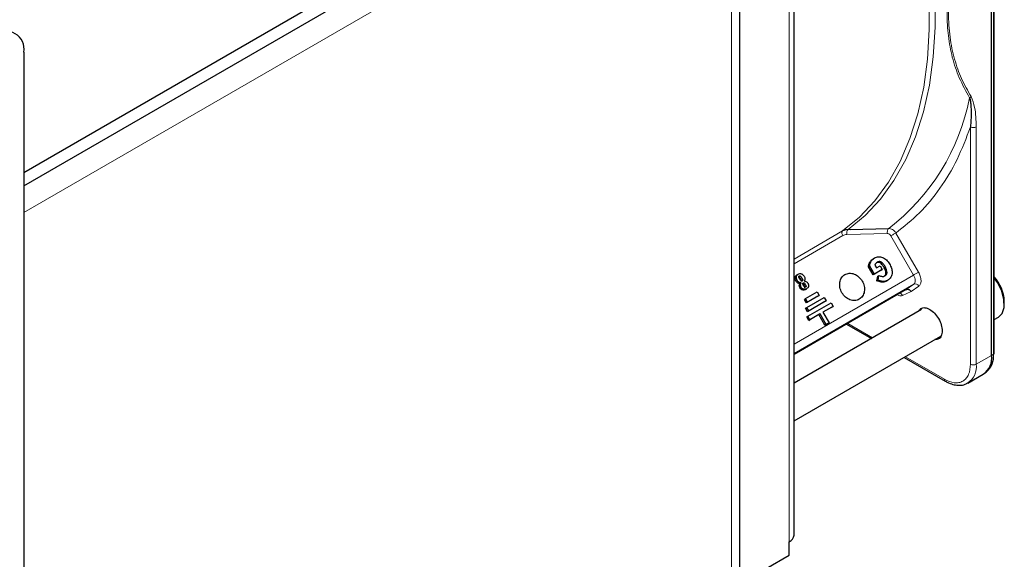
# Paper-space layout 'Blatt2' of a CAD drawing. Header units: millimetres. Extents: x 5 to 418, y 2 to 292.
# Tile 101 of 104: x 328 to 348, y 207 to 218. Entities that reach past the tile are written whole.
import ezdxf

# ---------------------------------------------------------------- set-up
doc = ezdxf.new("R2010")
doc.units = ezdxf.units.MM

psp = doc.layouts.new('Blatt2')

# ---------------------------------------------------------------- linework, layer by layer
at = {"color": 7, "linetype": 'Continuous', "lineweight": 18}
for p, q in [((348.188, 226.451), (348.188, 211.467)), ((344.023, 224.11), (344.023, 207.643)), ((342.844, 197.641), (342.844, 223.157)), ((328.419, 214.354), (342.078, 222.239)), ((347.717, 211.259), (347.717, 216.096)), ((347.835, 211.259), (347.835, 216.096)), ((345.221, 214.005), (345.262, 214.006)), ((344.12, 213.403), (345.111, 213.975)), ((345.113, 213.88), (344.12, 213.307)), ((346.023, 213.922), (345.196, 213.903)), ((346.557, 213.078), (346.096, 213.876)), ((346.197, 213.934), (346.658, 213.137)), ((345.662, 213.334), (345.687, 213.349)), ((345.952, 213.237), (345.977, 213.251)), ((344.12, 211.672), (346.557, 213.078)), ((344.143, 213.027), (344.168, 213.042)), ((344.278, 213.019), (344.253, 213.004)), ((346.561, 212.889), (344.12, 211.48)), ((344.158, 212.955), (344.183, 212.969)), ((344.228, 212.868), (344.253, 212.883)), ((344.242, 212.813), (344.267, 212.827)), ((344.296, 212.977), (344.271, 212.963)), ((344.291, 212.774), (344.316, 212.788)), ((344.349, 212.89), (344.324, 212.875)), ((345.896, 212.93), (345.921, 212.945)), ((346.407, 212.78), (346.561, 212.889)), ((346.664, 212.852), (346.508, 212.742)), ((346.508, 212.742), (346.334, 212.661)), ((345.214, 212.091), (345.722, 211.798)), ((346.389, 211.413), (347.187, 210.953)), ((348.149, 211.44), (347.835, 211.259)), ((348.188, 211.467), (348.149, 211.44))]:
    psp.add_line(p, q, dxfattribs=at)
at = {"color": 7, "linetype": 'Continuous', "lineweight": 25}
for p, q in [((348.2, 211.486), (348.2, 226.469)), ((348.149, 211.44), (348.149, 226.423)), ((344.12, 207.779), (344.12, 224.246)), ((328.419, 215.17), (342.785, 223.464)), ((343.015, 197.879), (343.015, 223.396)), ((328.419, 214.898), (342.785, 223.191)), ((328.419, 217.621), (328.419, 200.885)), ((345.262, 214.006), (346.049, 214.025)), ((345.735, 213.41), (345.76, 213.425)), ((345.637, 213.245), (345.662, 213.26)), ((345.732, 213.08), (345.637, 213.245)), ((345.757, 213.095), (345.662, 213.26)), ((345.919, 213.189), (345.757, 213.095)), ((345.768, 213.278), (345.8, 213.222)), ((345.8, 213.222), (345.875, 213.266)), ((345.875, 213.266), (345.919, 213.189)), ((345.894, 213.174), (345.919, 213.189)), ((344.179, 213.08), (344.204, 213.095)), ((345.894, 213.174), (345.732, 213.08)), ((345.757, 213.095), (345.732, 213.08)), ((345.81, 212.959), (345.826, 213.057)), ((345.826, 213.057), (345.851, 213.071)), ((345.835, 212.973), (345.851, 213.071)), ((344.228, 212.868), (344.24, 212.902)), ((344.24, 212.902), (344.265, 212.917)), ((344.253, 212.883), (344.265, 212.917)), ((344.33, 212.953), (344.362, 212.947)), ((344.352, 212.783), (344.377, 212.798)), ((345.81, 212.959), (345.835, 212.973)), ((345.896, 212.93), (345.81, 212.959)), ((345.921, 212.945), (345.835, 212.973)), ((345.999, 212.954), (346.024, 212.968)), ((346.407, 212.78), (344.12, 211.46)), ((344.33, 212.582), (344.355, 212.596)), ((344.355, 212.596), (344.59, 212.732)), ((344.396, 212.524), (344.355, 212.596)), ((344.607, 212.645), (344.371, 212.509)), ((344.379, 212.418), (344.733, 212.622)), ((344.632, 212.66), (344.396, 212.524)), ((344.59, 212.732), (344.632, 212.66)), ((344.607, 212.645), (344.632, 212.66)), ((344.733, 212.622), (344.774, 212.55)), ((344.371, 212.509), (344.33, 212.582)), ((344.354, 212.403), (344.379, 212.418)), ((344.396, 212.331), (344.354, 212.403)), ((344.396, 212.524), (344.371, 212.509)), ((344.421, 212.345), (344.379, 212.418)), ((344.749, 212.535), (344.396, 212.331)), ((344.404, 212.239), (344.875, 212.511)), ((344.774, 212.55), (344.421, 212.345)), ((344.917, 212.439), (344.71, 212.32)), ((344.892, 212.425), (344.71, 212.32)), ((344.749, 212.535), (344.774, 212.55)), ((344.875, 212.511), (344.917, 212.439)), ((344.892, 212.425), (344.917, 212.439)), ((348.407, 212.487), (348.407, 212.541)), ((346.72, 212.374), (344.12, 210.874)), ((344.379, 212.225), (344.404, 212.239)), ((344.42, 212.153), (344.379, 212.225)), ((344.421, 212.345), (344.396, 212.331)), ((344.445, 212.167), (344.404, 212.239)), ((344.626, 212.272), (344.42, 212.153)), ((344.651, 212.286), (344.445, 212.167)), ((344.626, 212.272), (344.651, 212.286)), ((344.751, 212.055), (344.626, 212.272)), ((344.776, 212.07), (344.651, 212.286)), ((344.71, 212.32), (344.835, 212.104)), ((348.2, 212.17), (348.286, 212.22)), ((344.42, 212.153), (344.445, 212.167)), ((344.81, 212.089), (344.751, 212.055)), ((344.751, 212.055), (344.776, 212.07)), ((344.835, 212.104), (344.776, 212.07)), ((344.81, 212.089), (344.835, 212.104)), ((345.19, 212.077), (345.698, 211.784)), ((344.12, 210.104), (347.116, 211.833)), ((346.364, 211.399), (347.204, 210.915)), ((347.663, 210.877), (347.976, 211.058)), ((348.001, 211.075), (348.041, 211.104)), ((347.663, 210.877), (347.648, 210.87)), ((344.023, 207.371), (344.023, 207.643)), ((343.015, 206.789), (344.023, 207.371))]:
    psp.add_line(p, q, dxfattribs=at)
at = {"color": 7, "linetype": 'Continuous', "lineweight": 18, "flags": 128}
for points in [[(345.111, 213.975), (345.456, 214.258), (345.767, 214.591), (346.043, 214.97), (346.282, 215.394), (346.482, 215.86), (346.643, 216.365), (346.763, 216.906), (346.842, 217.48), (346.878, 218.083), (346.873, 218.712), (346.826, 219.363), (346.736, 220.032), (346.606, 220.715), (346.435, 221.407), (346.225, 222.105), (345.977, 222.805), (345.692, 223.502), (345.372, 224.192), (345.019, 224.871)], [(345.129, 224.935), (345.483, 224.254), (345.804, 223.562), (346.09, 222.863), (346.339, 222.161), (346.55, 221.461), (346.721, 220.766), (346.852, 220.081), (346.942, 219.41), (346.989, 218.757), (346.995, 218.126), (346.958, 217.521), (346.879, 216.946), (346.758, 216.403), (346.597, 215.896), (346.396, 215.429), (346.156, 215.004), (345.88, 214.623), (345.567, 214.29), (345.221, 214.005)], [(346.557, 213.078), (346.569, 213.086), (346.583, 213.093), (346.597, 213.101), (346.611, 213.11), (346.624, 213.117), (346.637, 213.125), (346.648, 213.131), (346.658, 213.137)], [(346.561, 212.889), (346.575, 212.902), (346.584, 212.919), (346.59, 212.941), (346.591, 212.966), (346.589, 212.993), (346.582, 213.022), (346.571, 213.05), (346.557, 213.078)]]:
    psp.add_lwpolyline(points, dxfattribs=at)
at = {"color": 7, "linetype": 'Continuous', "lineweight": 25, "flags": 128}
for points in [[(348.286, 212.22), (348.36, 212.294), (348.402, 212.419), (348.4, 212.577), (348.354, 212.751), (348.269, 212.923), (348.2, 213.02)], [(347.204, 210.915), (347.204, 210.915), (347.203, 210.915)]]:
    psp.add_lwpolyline(points, dxfattribs=at)
at = {"color": 7, "linetype": 'Continuous', "lineweight": 25}
for centre, radius, start, end in [((328.06, 217.679), 0.364, 350.786, 129.2033), ((347.626, 212.511), 0.781, 2.2509, 42.755), ((347.752, 211.389), 0.4, 304.0564, 7.2558), ((347.761, 211.428), 0.429, 310.8243, 5.1593), ((348.177, 211.487), 0.0233, 299.6454, 355.8931), ((343.954, 207.796), 0.168, 294.3747, 354.3052)]:
    psp.add_arc(centre, radius, start, end, dxfattribs=at)
at = {"color": 7, "linetype": 'Continuous', "lineweight": 18}
for centre, radius, start, end in [((343.335, 217.55), 4.449, 307.5938, 348.8641), ((347.776, 216.21), 0.128, 242.6097, 297.3903), ((346.593, 212.816), 0.0796, 27.0034, 113.5808), ((346.256, 212.622), 0.088, 26.8497, 74.2264), ((347.439, 211.209), 0.4, 304.0564, 7.2558), ((347.776, 211.373), 0.128, 242.6097, 297.3903), ((347.229, 210.949), 0.0425, 174.5902, 231.922)]:
    psp.add_arc(centre, radius, start, end, dxfattribs=at)
for points, knots in [([(347.7, 220.67), (347.625, 220.451), (347.484, 220.034), (347.341, 219.441), (347.258, 218.903), (347.231, 218.406), (347.258, 217.941), (347.341, 217.5), (347.485, 217.074), (347.626, 216.823), (347.7, 216.691)], [0, 0, 0, 0, 0.141038, 0.268348, 0.385526, 0.500284, 0.615098, 0.732344, 0.859336, 1, 1, 1, 1]), ([(347.73, 216.715), (347.662, 216.834), (347.529, 217.066), (347.384, 217.473), (347.291, 217.92), (347.258, 218.418), (347.291, 218.953), (347.384, 219.508), (347.529, 220.082), (347.662, 220.467), (347.73, 220.665)], [0, 0, 0, 0, 0.12858, 0.250087, 0.37511, 0.500001, 0.624892, 0.749914, 0.87141, 1, 1, 1, 1]), ([(347.7, 216.691), (347.705, 216.694), (347.717, 216.701), (347.726, 216.711), (347.73, 216.715)], [0, 0, 0, 0, 0.499999, 1, 1, 1, 1]), ([(347.835, 216.096), (347.831, 216.234), (347.825, 216.463), (347.757, 216.643), (347.73, 216.715)], [0, 0, 0, 0, 0.600655, 1, 1, 1, 1]), ([(347.717, 216.096), (347.631, 215.87), (347.458, 215.415), (347.104, 214.833), (346.691, 214.324), (346.361, 214.064), (346.197, 213.934)], [0, 0, 0, 0, 0.249327, 0.5, 0.750673, 1, 1, 1, 1]), ([(346.197, 213.934), (346.186, 213.949), (346.166, 213.978), (346.126, 214.006), (346.086, 214.023), (346.061, 214.024), (346.049, 214.025)], [0, 0, 0, 0, 0.280057, 0.540096, 0.780086, 1, 1, 1, 1]), ([(345.111, 213.975), (345.106, 213.97), (345.098, 213.961), (345.095, 213.937), (345.099, 213.908), (345.108, 213.889), (345.113, 213.88)], [0, 0, 0, 0, 0.249998, 0.499998, 0.749999, 1, 1, 1, 1]), ([(346.096, 213.876), (346.092, 213.883), (346.083, 213.896), (346.064, 213.911), (346.044, 213.921), (346.03, 213.922), (346.023, 213.922)], [0, 0, 0, 0, 0.250401, 0.50034, 0.748743, 1, 1, 1, 1]), ([(346.658, 213.137), (346.671, 213.109), (346.699, 213.052), (346.713, 212.965), (346.703, 212.892), (346.677, 212.865), (346.664, 212.852)], [0, 0, 0, 0, 0.240773, 0.5, 0.759227, 1, 1, 1, 1]), ([(346.334, 212.661), (346.317, 212.656), (346.288, 212.647), (346.251, 212.664), (346.237, 212.67)], [0, 0, 0, 0, 0.597405, 1, 1, 1, 1]), ([(347.187, 210.953), (347.254, 210.922), (347.356, 210.876), (347.48, 210.881), (347.565, 210.911), (347.633, 210.969), (347.699, 211.074), (347.71, 211.186), (347.717, 211.259)], [0, 0, 0, 0, 0.239457, 0.368361, 0.5, 0.631639, 0.760543, 1, 1, 1, 1])]:
    psp.add_open_spline(points, degree=3, knots=knots, dxfattribs=at)
at = {"color": 7, "linetype": 'Continuous', "lineweight": 25}
for points, knots in [([(347.7, 216.691), (347.706, 216.668), (347.717, 216.622), (347.726, 216.535), (347.73, 216.439), (347.73, 216.34), (347.728, 216.228), (347.721, 216.148), (347.717, 216.096)], [0, 0, 0, 0, 0.131707, 0.266427, 0.45503, 0.620819, 0.756483, 1, 1, 1, 1]), ([(345.221, 214.005), (345.202, 214.003), (345.162, 214), (345.128, 213.983), (345.111, 213.975)], [0, 0, 0, 0, 0.5000091, 1, 1, 1, 1]), ([(345.662, 213.334), (345.672, 213.35), (345.691, 213.381), (345.72, 213.4), (345.735, 213.41)], [0, 0, 0, 0, 0.504342, 1, 1, 1, 1]), ([(345.687, 213.349), (345.697, 213.364), (345.716, 213.395), (345.745, 213.415), (345.76, 213.425)], [0, 0, 0, 0, 0.504342, 1, 1, 1, 1]), ([(345.76, 213.425), (345.786, 213.436), (345.824, 213.453), (345.882, 213.451), (345.91, 213.442), (345.924, 213.437)], [0, 0, 0, 0, 0.51374, 0.755294, 1, 1, 1, 1]), ([(345.924, 213.437), (345.938, 213.431), (345.965, 213.418), (346.018, 213.378), (346.047, 213.335), (346.066, 213.305)], [0, 0, 0, 0, 0.242666, 0.483773, 1, 1, 1, 1]), ([(345.637, 213.245), (345.638, 213.26), (345.641, 213.293), (345.655, 213.32), (345.662, 213.334)], [0, 0, 0, 0, 0.466486, 1, 1, 1, 1]), ([(345.662, 213.26), (345.663, 213.275), (345.666, 213.307), (345.68, 213.334), (345.687, 213.349)], [0, 0, 0, 0, 0.466486, 1, 1, 1, 1]), ([(345.817, 213.339), (345.806, 213.331), (345.784, 213.316), (345.773, 213.29), (345.768, 213.278)], [0, 0, 0, 0, 0.517527, 1, 1, 1, 1]), ([(345.952, 213.237), (345.94, 213.256), (345.918, 213.291), (345.882, 213.323), (345.853, 213.335), (345.832, 213.337), (345.811, 213.334), (345.799, 213.328), (345.792, 213.324)], [0, 0, 0, 0, 0.3103797, 0.5518614, 0.6587129, 0.7645401, 0.8763128, 1, 1, 1, 1]), ([(345.977, 213.251), (345.965, 213.271), (345.943, 213.305), (345.907, 213.338), (345.878, 213.349), (345.857, 213.352), (345.836, 213.348), (345.824, 213.342), (345.817, 213.339)], [0, 0, 0, 0, 0.31038, 0.551861, 0.658713, 0.76454, 0.876313, 1, 1, 1, 1]), ([(345.946, 213.044), (345.953, 213.049), (345.966, 213.057), (345.98, 213.074), (345.989, 213.095), (345.994, 213.127), (345.983, 213.178), (345.963, 213.216), (345.952, 213.237)], [0, 0, 0, 0, 0.124423, 0.236772, 0.342951, 0.449891, 0.690818, 1, 1, 1, 1]), ([(345.971, 213.059), (345.978, 213.063), (345.991, 213.071), (346.005, 213.089), (346.014, 213.109), (346.019, 213.141), (346.008, 213.192), (345.988, 213.23), (345.977, 213.251)], [0, 0, 0, 0, 0.124423, 0.236772, 0.342951, 0.449891, 0.690818, 1, 1, 1, 1]), ([(346.066, 213.305), (346.082, 213.276), (346.111, 213.22), (346.117, 213.16), (346.12, 213.132)], [0, 0, 0, 0, 0.525396, 1, 1, 1, 1]), ([(344.158, 212.955), (344.152, 212.967), (344.144, 212.985), (344.141, 213.01), (344.142, 213.021), (344.143, 213.027)], [0, 0, 0, 0, 0.511036, 0.753379, 1, 1, 1, 1]), ([(344.143, 213.027), (344.144, 213.033), (344.146, 213.044), (344.157, 213.064), (344.17, 213.074), (344.179, 213.08)], [0, 0, 0, 0, 0.246621, 0.488964, 1, 1, 1, 1]), ([(344.183, 212.969), (344.177, 212.981), (344.169, 212.999), (344.166, 213.024), (344.167, 213.036), (344.168, 213.042)], [0, 0, 0, 0, 0.5110357, 0.7533793, 1, 1, 1, 1]), ([(344.168, 213.042), (344.169, 213.047), (344.171, 213.059), (344.182, 213.079), (344.195, 213.088), (344.204, 213.095)], [0, 0, 0, 0, 0.246621, 0.488964, 1, 1, 1, 1]), ([(344.202, 213.045), (344.204, 213.046), (344.207, 213.048), (344.213, 213.047), (344.22, 213.045), (344.229, 213.039), (344.241, 213.025), (344.249, 213.012), (344.253, 213.004)], [0, 0, 0, 0, 0.09221, 0.180108, 0.272547, 0.377235, 0.642363, 1, 1, 1, 1]), ([(344.204, 213.095), (344.214, 213.1), (344.23, 213.107), (344.254, 213.107), (344.265, 213.104), (344.271, 213.103)], [0, 0, 0, 0, 0.525054, 0.764251, 1, 1, 1, 1]), ([(344.234, 212.999), (344.23, 213.006), (344.223, 213.019), (344.218, 213.035), (344.218, 213.045), (344.22, 213.051), (344.223, 213.056), (344.226, 213.059), (344.227, 213.06)], [0, 0, 0, 0, 0.346244, 0.60537, 0.710321, 0.805859, 0.899712, 1, 1, 1, 1]), ([(344.227, 213.06), (344.229, 213.06), (344.232, 213.062), (344.238, 213.062), (344.245, 213.06), (344.254, 213.053), (344.266, 213.04), (344.274, 213.026), (344.278, 213.019)], [0, 0, 0, 0, 0.0922105, 0.1801083, 0.2725472, 0.3772349, 0.6423625, 1, 1, 1, 1]), ([(344.263, 212.959), (344.258, 212.964), (344.247, 212.976), (344.239, 212.99), (344.234, 212.999)], [0, 0, 0, 0, 0.39531, 1, 1, 1, 1]), ([(344.253, 213.004), (344.258, 212.997), (344.266, 212.983), (344.269, 212.969), (344.271, 212.963)], [0, 0, 0, 0, 0.594509, 1, 1, 1, 1]), ([(344.271, 213.103), (344.276, 213.1), (344.287, 213.096), (344.308, 213.081), (344.319, 213.064), (344.327, 213.053)], [0, 0, 0, 0, 0.245674, 0.487081, 1, 1, 1, 1]), ([(344.278, 213.019), (344.283, 213.011), (344.291, 212.998), (344.294, 212.983), (344.296, 212.977)], [0, 0, 0, 0, 0.594509, 1, 1, 1, 1]), ([(344.327, 213.053), (344.331, 213.044), (344.34, 213.027), (344.344, 213), (344.341, 212.974), (344.334, 212.96), (344.33, 212.953)], [0, 0, 0, 0, 0.262012, 0.500075, 0.738097, 1, 1, 1, 1]), ([(345.851, 213.071), (345.874, 213.061), (345.905, 213.047), (345.947, 213.048), (345.963, 213.055), (345.971, 213.059)], [0, 0, 0, 0, 0.5413271, 0.7739668, 1, 1, 1, 1]), ([(346.12, 213.132), (346.119, 213.114), (346.117, 213.08), (346.097, 213.035), (346.066, 212.996), (346.038, 212.978), (346.024, 212.968)], [0, 0, 0, 0, 0.2389, 0.474476, 0.723416, 1, 1, 1, 1]), ([(344.24, 212.902), (344.232, 212.903), (344.217, 212.903), (344.194, 212.914), (344.173, 212.931), (344.163, 212.947), (344.158, 212.955)], [0, 0, 0, 0, 0.257013, 0.493304, 0.733189, 1, 1, 1, 1]), ([(344.265, 212.917), (344.257, 212.917), (344.242, 212.918), (344.219, 212.928), (344.198, 212.945), (344.188, 212.961), (344.183, 212.969)], [0, 0, 0, 0, 0.257013, 0.493304, 0.733189, 1, 1, 1, 1]), ([(344.242, 212.813), (344.237, 212.822), (344.231, 212.836), (344.227, 212.855), (344.228, 212.864), (344.228, 212.868)], [0, 0, 0, 0, 0.520179, 0.760732, 1, 1, 1, 1]), ([(344.291, 212.774), (344.286, 212.775), (344.276, 212.778), (344.263, 212.787), (344.251, 212.799), (344.245, 212.808), (344.242, 212.813)], [0, 0, 0, 0, 0.2551268, 0.4980179, 0.7419398, 1, 1, 1, 1]), ([(344.267, 212.827), (344.262, 212.837), (344.256, 212.85), (344.252, 212.869), (344.253, 212.878), (344.253, 212.883)], [0, 0, 0, 0, 0.520179, 0.7607323, 1, 1, 1, 1]), ([(344.285, 212.956), (344.283, 212.955), (344.28, 212.953), (344.274, 212.953), (344.268, 212.955), (344.265, 212.958), (344.263, 212.959)], [0, 0, 0, 0, 0.264335, 0.503766, 0.74118, 1, 1, 1, 1]), ([(344.316, 212.788), (344.311, 212.79), (344.301, 212.793), (344.288, 212.801), (344.276, 212.813), (344.27, 212.822), (344.267, 212.827)], [0, 0, 0, 0, 0.255127, 0.498018, 0.74194, 1, 1, 1, 1]), ([(344.283, 212.904), (344.284, 212.905), (344.287, 212.906), (344.292, 212.906), (344.297, 212.905), (344.305, 212.901), (344.314, 212.891), (344.32, 212.881), (344.324, 212.875)], [0, 0, 0, 0, 0.105786, 0.203769, 0.301557, 0.4068, 0.661801, 1, 1, 1, 1]), ([(344.296, 212.977), (344.296, 212.975), (344.296, 212.971), (344.294, 212.964), (344.29, 212.959), (344.287, 212.957), (344.285, 212.956)], [0, 0, 0, 0, 0.2462137, 0.4815356, 0.7266426, 1, 1, 1, 1]), ([(344.352, 212.783), (344.342, 212.778), (344.323, 212.769), (344.301, 212.772), (344.291, 212.774)], [0, 0, 0, 0, 0.530715, 1, 1, 1, 1]), ([(344.312, 212.864), (344.309, 212.87), (344.303, 212.881), (344.298, 212.896), (344.298, 212.905), (344.3, 212.911), (344.303, 212.915), (344.306, 212.917), (344.308, 212.918)], [0, 0, 0, 0, 0.3390707, 0.5945132, 0.6997206, 0.7972627, 0.8948015, 1, 1, 1, 1]), ([(344.308, 212.918), (344.309, 212.919), (344.312, 212.921), (344.317, 212.921), (344.322, 212.92), (344.33, 212.915), (344.339, 212.905), (344.345, 212.895), (344.349, 212.89)], [0, 0, 0, 0, 0.105786, 0.203769, 0.301557, 0.4068, 0.661801, 1, 1, 1, 1]), ([(344.356, 212.834), (344.354, 212.833), (344.351, 212.831), (344.345, 212.831), (344.34, 212.832), (344.332, 212.837), (344.322, 212.847), (344.316, 212.858), (344.312, 212.864)], [0, 0, 0, 0, 0.10589, 0.203951, 0.301782, 0.407031, 0.661954, 1, 1, 1, 1]), ([(344.377, 212.798), (344.367, 212.793), (344.348, 212.783), (344.326, 212.787), (344.316, 212.788)], [0, 0, 0, 0, 0.530715, 1, 1, 1, 1]), ([(344.324, 212.875), (344.328, 212.869), (344.334, 212.857), (344.339, 212.842), (344.339, 212.833), (344.338, 212.827), (344.335, 212.822), (344.332, 212.82), (344.331, 212.819)], [0, 0, 0, 0, 0.348491, 0.608786, 0.713671, 0.808589, 0.901277, 1, 1, 1, 1]), ([(344.349, 212.89), (344.353, 212.883), (344.359, 212.871), (344.364, 212.857), (344.364, 212.847), (344.363, 212.841), (344.36, 212.837), (344.357, 212.835), (344.356, 212.834)], [0, 0, 0, 0, 0.348491, 0.6087855, 0.7136709, 0.8085886, 0.9012769, 1, 1, 1, 1]), ([(344.362, 212.947), (344.37, 212.943), (344.387, 212.934), (344.397, 212.918), (344.403, 212.91)], [0, 0, 0, 0, 0.501646, 1, 1, 1, 1]), ([(344.415, 212.847), (344.413, 212.842), (344.41, 212.831), (344.399, 212.813), (344.386, 212.804), (344.377, 212.798)], [0, 0, 0, 0, 0.2356679, 0.4751868, 1, 1, 1, 1]), ([(344.403, 212.91), (344.406, 212.905), (344.411, 212.895), (344.416, 212.878), (344.417, 212.862), (344.415, 212.852), (344.415, 212.847)], [0, 0, 0, 0, 0.26086, 0.506753, 0.749149, 1, 1, 1, 1]), ([(345.999, 212.954), (345.982, 212.945), (345.951, 212.93), (345.914, 212.93), (345.896, 212.93)], [0, 0, 0, 0, 0.520139, 1, 1, 1, 1]), ([(346.024, 212.968), (346.007, 212.96), (345.976, 212.944), (345.939, 212.945), (345.921, 212.945)], [0, 0, 0, 0, 0.520139, 1, 1, 1, 1]), ([(346.407, 212.78), (346.414, 212.783), (346.428, 212.789), (346.449, 212.787), (346.468, 212.78), (346.483, 212.771), (346.497, 212.758), (346.504, 212.747), (346.508, 212.742)], [0, 0, 0, 0, 0.198498, 0.430822, 0.560297, 0.69832, 0.844889, 1, 1, 1, 1]), ([(346.657, 212.338), (346.672, 212.36), (346.703, 212.407), (346.788, 212.42), (346.886, 212.386), (346.986, 212.305), (347.07, 212.192), (347.128, 212.061), (347.136, 211.98), (347.14, 211.939)], [0, 0, 0, 0, 0.132467, 0.277056, 0.421645, 0.566234, 0.710822, 0.855411, 1, 1, 1, 1]), ([(347.14, 211.939), (347.136, 211.904), (347.128, 211.832), (347.072, 211.767), (347.017, 211.763), (346.99, 211.761)], [0, 0, 0, 0, 0.342828, 0.685656, 1, 1, 1, 1]), ([(347.204, 210.917), (347.227, 210.904), (347.286, 210.869), (347.385, 210.838), (347.499, 210.827), (347.589, 210.838), (347.632, 210.866), (347.644, 210.873)], [0, 0, 0, 0, 0.147654, 0.391006, 0.641727, 0.904428, 1, 1, 1, 1])]:
    psp.add_open_spline(points, degree=3, knots=knots, dxfattribs=at)
at = {"color": 7, "linetype": 'Continuous', "lineweight": 18}
for points in [[(345.196, 213.903), (345.195, 213.913), (345.192, 213.934), (345.197, 213.965), (345.206, 213.991), (345.216, 214), (345.221, 214.005)], [(346.023, 213.922), (346.022, 213.933), (346.02, 213.954), (346.024, 213.985), (346.034, 214.011), (346.044, 214.02), (346.049, 214.025)], [(345.196, 213.903), (345.181, 213.901), (345.152, 213.899), (345.126, 213.886), (345.113, 213.88)], [(346.096, 213.876), (346.105, 213.881), (346.121, 213.891), (346.15, 213.908), (346.178, 213.923), (346.191, 213.931), (346.197, 213.934)]]:
    psp.add_open_spline(points, degree=3, dxfattribs=at)
at = {"color": 7, "linetype": 'Continuous', "lineweight": 25}
for points in [[(345.449, 212.583), (345.419, 212.571), (345.361, 212.547), (345.259, 212.566), (345.165, 212.623), (345.091, 212.713), (345.05, 212.822), (345.048, 212.932), (345.083, 213.03), (345.132, 213.069), (345.157, 213.088)], [(345.157, 213.088), (345.186, 213.1), (345.244, 213.123), (345.347, 213.105), (345.441, 213.048), (345.514, 212.958), (345.556, 212.849), (345.558, 212.739), (345.523, 212.641), (345.473, 212.602), (345.449, 212.583)]]:
    psp.add_open_spline(points, degree=3, dxfattribs=at)

doc.saveas('drawing.dxf')
